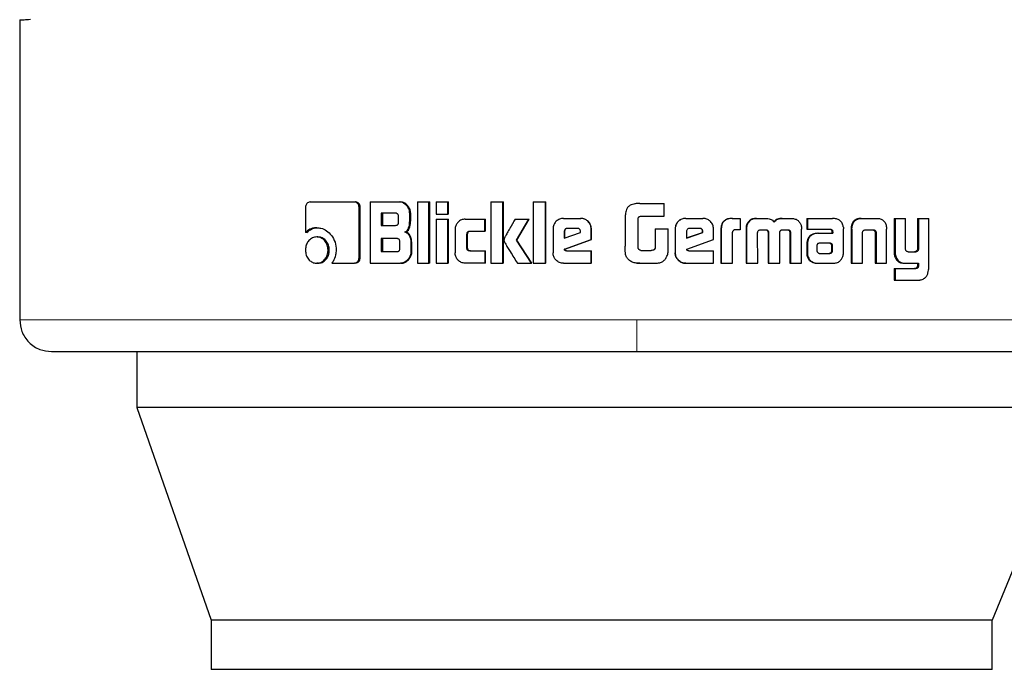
# Model space of a CAD drawing. Header units: millimetres. Extents: x 26 to 242, y 76 to 156.
# Tile 50 of 72: x 178.02 to 179.62, y 76.41 to 77.47. Entities that reach past the tile are written whole.
import ezdxf

# ---------------------------------------------------------------- set-up
doc = ezdxf.new("R2010")
doc.units = ezdxf.units.MM
doc.linetypes.add('PHANTOM', pattern=[12.7, 6.35, -1.27, 1.27, -1.27, 1.27, -1.27])

msp = doc.modelspace()

# ---------------------------------------------------------------- linework, layer by layer
at = {"color": 7, "linetype": 'Continuous', "lineweight": 25}
for p, q in [((178.0167, 77.4659), (178.0167, 76.9767)), ((178.4829, 77.1605), (178.4829, 77.1192)), ((178.4901, 77.1689), (178.5624, 77.1689)), ((178.5624, 77.1689), (178.5642, 77.1689)), ((178.57, 77.0777), (178.57, 77.1605)), ((178.5718, 77.1605), (178.57, 77.1605)), ((178.5718, 77.0777), (178.5718, 77.1605)), ((178.5883, 77.1689), (178.5883, 77.0689)), ((178.5883, 77.1689), (178.6355, 77.1689)), ((178.6355, 77.1689), (178.637, 77.1689)), ((178.6652, 77.1689), (178.6652, 77.0689)), ((178.6652, 77.1689), (178.684, 77.1689)), ((178.684, 77.0689), (178.684, 77.1689)), ((178.684, 77.1689), (178.6854, 77.1689)), ((178.6854, 77.0689), (178.6854, 77.1689)), ((178.6958, 77.1689), (178.6958, 77.1489)), ((178.6958, 77.1689), (178.7148, 77.1689)), ((178.7148, 77.1489), (178.7148, 77.1689)), ((178.7148, 77.1689), (178.7161, 77.1689)), ((178.7161, 77.1489), (178.7161, 77.1689)), ((178.785, 77.1689), (178.8045, 77.1689)), ((178.785, 77.1689), (178.785, 77.0689)), ((178.8045, 77.0689), (178.8045, 77.1689)), ((178.8045, 77.1689), (178.8054, 77.1689)), ((178.8054, 77.0689), (178.8054, 77.1689)), ((178.8541, 77.1689), (178.8739, 77.1689)), ((178.8541, 77.1689), (178.8541, 77.0689)), ((178.8739, 77.0689), (178.8739, 77.1689)), ((178.8739, 77.1689), (178.8745, 77.1689)), ((178.8745, 77.0689), (178.8745, 77.1689)), ((179.023, 77.1664), (179.0208, 77.166)), ((179.028, 77.1666), (179.023, 77.1664)), ((179.028, 77.1666), (179.0677, 77.1666)), ((179.028, 77.1666), (179.028, 77.1666)), ((179.0677, 77.1456), (179.0677, 77.1666)), ((178.6297, 77.1505), (178.6063, 77.1505)), ((178.6063, 77.1505), (178.6063, 77.1307)), ((178.608, 77.1505), (178.608, 77.1307)), ((178.6343, 77.1358), (178.6343, 77.1455)), ((178.6527, 77.1384), (178.6527, 77.1504)), ((178.6542, 77.1504), (178.6527, 77.1504)), ((178.6542, 77.1384), (178.6542, 77.1504)), ((178.6958, 77.1489), (178.7148, 77.1489)), ((178.7161, 77.1489), (178.7148, 77.1489)), ((178.9035, 77.1422), (178.9312, 77.1422)), ((178.9312, 77.1422), (178.9316, 77.1422)), ((179.0039, 77.1424), (179.0039, 77.0966)), ((179.0288, 77.1456), (179.0677, 77.1456)), ((179.1026, 77.1422), (179.1029, 77.1422)), ((179.1029, 77.1422), (179.1307, 77.1422)), ((179.1786, 77.1422), (179.1792, 77.1422)), ((179.1792, 77.1422), (179.1917, 77.1422)), ((179.1917, 77.1422), (179.1917, 77.1236)), ((179.2179, 77.1422), (179.2186, 77.1422)), ((179.2186, 77.1422), (179.2327, 77.1422)), ((179.2601, 77.1422), (179.2611, 77.1422)), ((179.2611, 77.1422), (179.275, 77.1422)), ((179.3004, 77.1422), (179.3004, 77.1246)), ((179.3004, 77.1422), (179.3015, 77.1422)), ((179.3015, 77.1422), (179.3015, 77.1246)), ((179.3015, 77.1422), (179.3421, 77.1422)), ((179.3886, 77.1422), (179.3901, 77.1422)), ((179.3901, 77.1422), (179.4141, 77.1422)), ((179.4424, 77.1422), (179.4424, 77.0875)), ((179.4424, 77.1422), (179.4441, 77.1422)), ((179.4441, 77.1422), (179.4441, 77.0875)), ((179.4441, 77.1422), (179.461, 77.1422)), ((179.461, 77.0934), (179.461, 77.1422)), ((179.4806, 77.1422), (179.4806, 77.0922)), ((179.4806, 77.1422), (179.4824, 77.1422)), ((179.4824, 77.1422), (179.4824, 77.0922)), ((179.4824, 77.1422), (179.4989, 77.1422)), ((179.4989, 77.0615), (179.4989, 77.1422)), ((178.501, 77.1269), (178.5031, 77.1269)), ((178.6063, 77.1307), (178.6297, 77.1307)), ((178.6542, 77.1384), (178.6527, 77.1384)), ((178.6958, 77.1409), (178.6958, 77.0689)), ((178.6958, 77.1409), (178.7148, 77.1409)), ((178.7148, 77.0689), (178.7148, 77.1409)), ((178.7148, 77.1409), (178.7161, 77.1409)), ((178.7161, 77.0689), (178.7161, 77.1409)), ((178.7431, 77.141), (178.775, 77.141)), ((178.775, 77.141), (178.776, 77.141)), ((178.775, 77.1215), (178.775, 77.141)), ((178.776, 77.1215), (178.776, 77.141)), ((178.8245, 77.1409), (178.8467, 77.1409)), ((178.8268, 77.1067), (178.8467, 77.1409)), ((178.8275, 77.1067), (178.8474, 77.1409)), ((178.8467, 77.1409), (178.8474, 77.1409)), ((178.926, 77.1259), (178.9098, 77.1259)), ((179.025, 77.094), (179.025, 77.1415)), ((179.1255, 77.1259), (179.1093, 77.1259)), ((179.2041, 77.1345), (179.2034, 77.1345)), ((179.3725, 77.1281), (179.3739, 77.1281)), ((179.43, 77.1281), (179.4303, 77.1247)), ((178.485, 77.1192), (178.4829, 77.1192)), ((178.503, 77.1118), (178.501, 77.1118)), ((178.6444, 77.1201), (178.6459, 77.1201)), ((178.7268, 77.124), (178.7268, 77.0859)), ((178.746, 77.094), (178.746, 77.1165)), ((178.7471, 77.1165), (178.746, 77.1165)), ((178.7471, 77.094), (178.7471, 77.1165)), ((178.7509, 77.1215), (178.775, 77.1215)), ((178.776, 77.1215), (178.775, 77.1215)), ((178.8863, 77.1249), (178.8863, 77.0862)), ((178.9047, 77.121), (178.9047, 77.1101)), ((178.9047, 77.121), (178.9051, 77.121)), ((178.9047, 77.1101), (178.9311, 77.1191)), ((178.9051, 77.121), (178.9051, 77.1101)), ((178.9311, 77.1191), (178.9311, 77.1208)), ((178.9485, 77.1075), (178.9485, 77.1249)), ((178.9488, 77.1249), (178.9485, 77.1249)), ((178.9488, 77.1075), (178.9488, 77.1249)), ((179.0528, 77.1251), (179.0528, 77.0943)), ((179.0528, 77.1251), (179.0529, 77.1251)), ((179.0529, 77.1251), (179.0529, 77.0943)), ((179.0529, 77.1251), (179.074, 77.1251)), ((179.074, 77.0937), (179.074, 77.1251)), ((179.0854, 77.1249), (179.0856, 77.1249)), ((179.0854, 77.1249), (179.0854, 77.0862)), ((179.0856, 77.1249), (179.0856, 77.0862)), ((179.1041, 77.121), (179.1041, 77.1101)), ((179.1041, 77.1101), (179.1305, 77.1191)), ((179.1041, 77.1103), (179.1301, 77.1191)), ((179.1305, 77.1208), (179.1301, 77.1208)), ((179.1301, 77.1191), (179.1301, 77.1208)), ((179.1305, 77.1191), (179.1301, 77.1191)), ((179.1305, 77.1191), (179.1305, 77.1208)), ((179.1479, 77.1075), (179.1479, 77.1249)), ((179.1599, 77.1234), (179.1599, 77.0689)), ((179.1599, 77.1234), (179.1605, 77.1234)), ((179.1605, 77.1234), (179.1605, 77.0689)), ((179.179, 77.0689), (179.179, 77.1197)), ((179.1917, 77.1236), (179.1837, 77.1236)), ((179.2011, 77.1246), (179.2011, 77.0689)), ((179.2011, 77.1246), (179.2018, 77.1246)), ((179.2018, 77.1246), (179.2018, 77.0689)), ((179.2201, 77.0689), (179.2198, 77.1181)), ((179.225, 77.1236), (179.2339, 77.1236)), ((179.2369, 77.1189), (179.2369, 77.0689)), ((179.2369, 77.1189), (179.2377, 77.1189)), ((179.2377, 77.1189), (179.2377, 77.0689)), ((179.2559, 77.0689), (179.2559, 77.1189)), ((179.2606, 77.1236), (179.2685, 77.1236)), ((179.2712, 77.1223), (179.2722, 77.1223)), ((179.2726, 77.1181), (179.2724, 77.0689)), ((179.2726, 77.1181), (179.2735, 77.1181)), ((179.2735, 77.1181), (179.2734, 77.0689)), ((179.2914, 77.0689), (179.2916, 77.1246)), ((179.3004, 77.1246), (179.3015, 77.1246)), ((179.3015, 77.1246), (179.3384, 77.1246)), ((179.3174, 77.1178), (179.3186, 77.1178)), ((179.3186, 77.1178), (179.3423, 77.1178)), ((179.3409, 77.1218), (179.3409, 77.1208)), ((179.3409, 77.1218), (179.3422, 77.1218)), ((179.3409, 77.1208), (179.3422, 77.1208)), ((179.341, 77.1197), (179.341, 77.1178)), ((179.341, 77.1197), (179.3423, 77.1197)), ((179.3422, 77.1218), (179.3422, 77.1208)), ((179.3423, 77.1197), (179.3423, 77.1178)), ((179.3598, 77.0862), (179.3599, 77.125)), ((179.3723, 77.1247), (179.3723, 77.0689)), ((179.3737, 77.1247), (179.3737, 77.0689)), ((179.3911, 77.0689), (179.3911, 77.1196)), ((179.3967, 77.1236), (179.4075, 77.1236)), ((179.4114, 77.1196), (179.413, 77.1196)), ((179.4116, 77.1185), (179.4116, 77.0689)), ((179.4131, 77.1185), (179.4131, 77.0689)), ((179.4303, 77.0689), (179.4303, 77.1247)), ((178.632, 77.1091), (178.6063, 77.1091)), ((178.6063, 77.1091), (178.6063, 77.0879)), ((178.608, 77.1091), (178.608, 77.0879)), ((178.6366, 77.093), (178.6366, 77.1041)), ((178.6546, 77.1016), (178.6546, 77.0874)), ((178.656, 77.1016), (178.6546, 77.1016)), ((178.656, 77.0874), (178.656, 77.1016)), ((178.7471, 77.094), (178.746, 77.094)), ((178.851, 77.0689), (178.8268, 77.1067)), ((178.8275, 77.1067), (178.8268, 77.1067)), ((178.8517, 77.0689), (178.8275, 77.1067)), ((178.9049, 77.0921), (178.9485, 77.1075)), ((178.9054, 77.0921), (178.9488, 77.1075)), ((178.9488, 77.1075), (178.9485, 77.1075)), ((179.0528, 77.0943), (179.0529, 77.0943)), ((179.1043, 77.0921), (179.1479, 77.1075)), ((179.3002, 77.1004), (179.3002, 77.0855)), ((179.3013, 77.1004), (179.3013, 77.0855)), ((179.3165, 77.0979), (179.3165, 77.0968)), ((179.3165, 77.0968), (179.3166, 77.0892)), ((179.32, 77.1016), (179.3193, 77.1014)), ((179.3211, 77.1016), (179.32, 77.1016)), ((179.3374, 77.1016), (179.3211, 77.1016)), ((179.3409, 77.0893), (179.3408, 77.0974)), ((179.342, 77.0974), (179.3408, 77.0974)), ((179.3422, 77.0893), (179.342, 77.0974)), ((178.5195, 77.0904), (178.5215, 77.0904)), ((178.5718, 77.0777), (178.57, 77.0777)), ((178.6063, 77.0879), (178.632, 77.0879)), ((178.656, 77.0874), (178.6546, 77.0874)), ((178.7509, 77.089), (178.775, 77.089)), ((178.775, 77.089), (178.775, 77.0689)), ((178.775, 77.089), (178.776, 77.089)), ((178.776, 77.0689), (178.776, 77.089)), ((178.9054, 77.0921), (178.9049, 77.0921)), ((178.9081, 77.0893), (178.9485, 77.0893)), ((178.9485, 77.0689), (178.9485, 77.0893)), ((178.9485, 77.0893), (178.9488, 77.0893)), ((178.9488, 77.0689), (178.9488, 77.0893)), ((179.0295, 77.0899), (179.0462, 77.0899)), ((179.0854, 77.0862), (179.0856, 77.0862)), ((179.1075, 77.0893), (179.1479, 77.0893)), ((179.1479, 77.0689), (179.1479, 77.0893)), ((179.3002, 77.0855), (179.3013, 77.0855)), ((179.3004, 77.0822), (179.3015, 77.0822)), ((179.3211, 77.085), (179.3364, 77.0851)), ((179.3212, 77.085), (179.3376, 77.0851)), ((179.3376, 77.0851), (179.3364, 77.0851)), ((179.3411, 77.0865), (179.3399, 77.0865)), ((179.3422, 77.0893), (179.3409, 77.0893)), ((179.4655, 77.0875), (179.4773, 77.0875)), ((179.4765, 77.0877), (179.4783, 77.0877)), ((179.4806, 77.0922), (179.4824, 77.0922)), ((178.503, 77.0689), (178.501, 77.0689)), ((178.5258, 77.0692), (178.5624, 77.0692)), ((178.5642, 77.0692), (178.5624, 77.0692)), ((178.5883, 77.0689), (178.6374, 77.0689)), ((178.6389, 77.0689), (178.6374, 77.0689)), ((178.6652, 77.0689), (178.684, 77.0689)), ((178.6854, 77.0689), (178.684, 77.0689)), ((178.6958, 77.0689), (178.7148, 77.0689)), ((178.7161, 77.0689), (178.7148, 77.0689)), ((178.775, 77.0689), (178.7431, 77.0689)), ((178.776, 77.0689), (178.775, 77.0689)), ((178.785, 77.0689), (178.8045, 77.0689)), ((178.8054, 77.0689), (178.8045, 77.0689)), ((178.8283, 77.0689), (178.851, 77.0689)), ((178.8517, 77.0689), (178.851, 77.0689)), ((178.8541, 77.0689), (178.8739, 77.0689)), ((178.8745, 77.0689), (178.8739, 77.0689)), ((178.9035, 77.0689), (178.9485, 77.0689)), ((178.9488, 77.0689), (178.9485, 77.0689)), ((179.0219, 77.0694), (179.023, 77.0691)), ((179.023, 77.0691), (179.0281, 77.0689)), ((179.0281, 77.0689), (179.0523, 77.0689)), ((179.0281, 77.0689), (179.0281, 77.0689)), ((179.1029, 77.0689), (179.1026, 77.0689)), ((179.1029, 77.0689), (179.1479, 77.0689)), ((179.1599, 77.0689), (179.1605, 77.0689)), ((179.1605, 77.0689), (179.179, 77.0689)), ((179.2011, 77.0689), (179.2018, 77.0689)), ((179.2018, 77.0689), (179.2201, 77.0689)), ((179.2369, 77.0689), (179.2377, 77.0689)), ((179.2377, 77.0689), (179.2559, 77.0689)), ((179.2724, 77.0689), (179.2734, 77.0689)), ((179.2734, 77.0689), (179.2914, 77.0689)), ((179.3183, 77.0689), (179.3194, 77.0689)), ((179.3194, 77.0689), (179.3439, 77.0689)), ((179.3723, 77.0689), (179.3737, 77.0689)), ((179.3737, 77.0689), (179.3911, 77.0689)), ((179.4116, 77.0689), (179.4131, 77.0689)), ((179.4131, 77.0689), (179.4303, 77.0689)), ((179.4447, 77.0772), (179.4464, 77.0772)), ((179.4591, 77.0689), (179.4609, 77.0689)), ((179.4609, 77.0689), (179.4824, 77.0689)), ((179.4806, 77.0689), (179.4806, 77.0646)), ((179.4806, 77.0646), (179.4824, 77.0646)), ((179.4824, 77.0689), (179.4824, 77.0646)), ((179.4424, 77.0602), (179.4424, 77.0416)), ((179.4424, 77.0602), (179.4441, 77.0602)), ((179.4441, 77.0602), (179.4441, 77.0416)), ((179.4441, 77.0602), (179.4777, 77.0602)), ((179.4424, 77.0416), (179.4441, 77.0416)), ((179.4441, 77.0416), (179.4833, 77.0416)), ((178.2075, 76.9247), (178.2075, 76.8333)), ((178.2075, 76.8333), (178.329, 76.4863)), ((179.7436, 76.8333), (178.2075, 76.8333)), ((179.7436, 76.8333), (179.6026, 76.4863)), ((178.329, 76.4863), (178.329, 76.4063)), ((179.6026, 76.4863), (178.329, 76.4863)), ((179.6026, 76.4063), (179.6026, 76.4863)), ((179.6026, 76.4063), (178.329, 76.4063))]:
    msp.add_line(p, q, dxfattribs=at)
at = {"color": 8, "linetype": 'PHANTOM', "lineweight": 18}
for p, q in [((179.3737, 77.1247), (179.3723, 77.1247)), ((179.4116, 77.1185), (179.4131, 77.1185)), ((179.3002, 77.1004), (179.3013, 77.1004)), ((179.3386, 77.1011), (179.3398, 77.1011)), ((179.4424, 77.0875), (179.4441, 77.0875)), ((179.4769, 77.0603), (179.4787, 77.0603)), ((179.023, 76.9767), (178.0167, 76.9767)), ((179.7368, 76.9767), (179.023, 76.9767))]:
    msp.add_line(p, q, dxfattribs=at)
at = {"color": 7, "linetype": 'Continuous', "lineweight": 25, "flags": 128}
for points in [[(179.0208, 77.1661), (179.0208, 77.1661), (179.0208, 77.1661)], [(179.0194, 77.0696), (179.0194, 77.0696), (179.0194, 77.0696)]]:
    msp.add_lwpolyline(points, dxfattribs=at)
at = {"color": 7, "linetype": 'Continuous', "lineweight": 25}
for points, knots in [([(178.0167, 77.4659), (178.0175, 77.4659), (178.0186, 77.466), (178.0303, 77.4668), (178.0342, 77.467)], [0, 0, 0, 0, 0.6706588, 1, 1, 1, 1]), ([(178.4901, 77.1689), (178.4892, 77.1688), (178.4874, 77.1686), (178.4851, 77.1668), (178.4835, 77.1645), (178.4829, 77.1622), (178.4829, 77.1608), (178.4829, 77.1605)], [0, 0, 0, 0, 0.237843, 0.478389, 0.691188, 0.914883, 1, 1, 1, 1]), ([(178.57, 77.1605), (178.5699, 77.1615), (178.5697, 77.1636), (178.5682, 77.1662), (178.5662, 77.168), (178.5642, 77.1688), (178.5629, 77.1689), (178.5624, 77.1689)], [0, 0, 0, 0, 0.2319357, 0.4667203, 0.6742759, 0.8668089, 1, 1, 1, 1]), ([(178.5718, 77.1605), (178.5717, 77.1616), (178.5715, 77.1638), (178.5698, 77.1664), (178.5676, 77.1683), (178.5656, 77.1689), (178.5645, 77.1689), (178.5642, 77.1689)], [0, 0, 0, 0, 0.245289, 0.493159, 0.705838, 0.93421, 1, 1, 1, 1]), ([(178.6527, 77.1504), (178.6525, 77.1525), (178.6521, 77.1565), (178.6486, 77.1622), (178.644, 77.1667), (178.6391, 77.1687), (178.6364, 77.1689), (178.6355, 77.1689)], [0, 0, 0, 0, 0.211201, 0.417794, 0.697607, 0.899552, 1, 1, 1, 1]), ([(178.6542, 77.1504), (178.654, 77.1525), (178.6536, 77.1565), (178.6501, 77.1622), (178.6455, 77.1667), (178.6406, 77.1688), (178.6379, 77.1689), (178.637, 77.1689)], [0, 0, 0, 0, 0.212462, 0.420103, 0.69996, 0.900881, 1, 1, 1, 1]), ([(179.028, 77.1666), (179.0253, 77.1665), (179.0199, 77.1663), (179.013, 77.1644), (179.0083, 77.1608), (179.0054, 77.1556), (179.0041, 77.1493), (179.0039, 77.1445), (179.0039, 77.1424)], [0, 0, 0, 0, 0.20263, 0.407243, 0.523033, 0.638654, 0.845678, 1, 1, 1, 1]), ([(178.6343, 77.1455), (178.6343, 77.1464), (178.6342, 77.1477), (178.6334, 77.1491), (178.6323, 77.15), (178.631, 77.1505), (178.6301, 77.1505), (178.6297, 77.1505)], [0, 0, 0, 0, 0.31446, 0.468173, 0.622971, 0.839757, 1, 1, 1, 1]), ([(178.9035, 77.1422), (178.9013, 77.142), (178.8969, 77.1416), (178.8915, 77.1378), (178.8878, 77.1329), (178.8864, 77.1283), (178.8863, 77.1256), (178.8863, 77.1249)], [0, 0, 0, 0, 0.242883, 0.487177, 0.701503, 0.919944, 1, 1, 1, 1]), ([(178.9485, 77.1249), (178.9483, 77.1271), (178.9479, 77.1316), (178.9441, 77.137), (178.9392, 77.1407), (178.9346, 77.1421), (178.9319, 77.1422), (178.9312, 77.1422)], [0, 0, 0, 0, 0.242779, 0.486937, 0.700873, 0.920391, 1, 1, 1, 1]), ([(178.9488, 77.1249), (178.9486, 77.1272), (178.9482, 77.1316), (178.9443, 77.137), (178.9394, 77.1408), (178.9349, 77.1422), (178.9323, 77.1422), (178.9316, 77.1422)], [0, 0, 0, 0, 0.24456, 0.490545, 0.705491, 0.924216, 1, 1, 1, 1]), ([(179.025, 77.1415), (179.0251, 77.1422), (179.0253, 77.1433), (179.0263, 77.1446), (179.0274, 77.1453), (179.0283, 77.1455), (179.0288, 77.1456)], [0, 0, 0, 0, 0.336336, 0.55048, 0.765446, 1, 1, 1, 1]), ([(179.1026, 77.1422), (179.1004, 77.142), (179.096, 77.1416), (179.0906, 77.1378), (179.0869, 77.133), (179.0855, 77.1284), (179.0854, 77.1257), (179.0854, 77.1249)], [0, 0, 0, 0, 0.241717, 0.484853, 0.698304, 0.91758, 1, 1, 1, 1]), ([(179.1029, 77.1422), (179.1007, 77.142), (179.0963, 77.1416), (179.0909, 77.1378), (179.0871, 77.1329), (179.0857, 77.1283), (179.0856, 77.1256), (179.0856, 77.1249)], [0, 0, 0, 0, 0.242786, 0.487148, 0.701504, 0.919931, 1, 1, 1, 1]), ([(179.1479, 77.1249), (179.1477, 77.1271), (179.1473, 77.1316), (179.1435, 77.137), (179.1386, 77.1407), (179.1341, 77.1421), (179.1314, 77.1422), (179.1307, 77.1422)], [0, 0, 0, 0, 0.24279, 0.487001, 0.700877, 0.92042, 1, 1, 1, 1]), ([(179.1786, 77.1422), (179.1759, 77.1421), (179.1716, 77.1419), (179.1661, 77.1392), (179.1627, 77.1357), (179.1603, 77.1303), (179.1601, 77.1261), (179.1599, 77.1234)], [0, 0, 0, 0, 0.264555, 0.427001, 0.590431, 0.738815, 1, 1, 1, 1]), ([(179.1792, 77.1422), (179.1765, 77.1421), (179.1722, 77.1418), (179.1667, 77.1392), (179.1633, 77.1356), (179.1609, 77.1303), (179.1606, 77.1261), (179.1605, 77.1234)], [0, 0, 0, 0, 0.266685, 0.429106, 0.592558, 0.740998, 1, 1, 1, 1]), ([(179.2179, 77.1422), (179.2157, 77.1421), (179.2117, 77.1417), (179.2066, 77.1388), (179.2045, 77.136), (179.2034, 77.1345)], [0, 0, 0, 0, 0.384128, 0.690423, 1, 1, 1, 1]), ([(179.2041, 77.1345), (179.2056, 77.1364), (179.2083, 77.1397), (179.2137, 77.142), (179.2171, 77.1422), (179.2186, 77.1422)], [0, 0, 0, 0, 0.40636, 0.724624, 1, 1, 1, 1]), ([(179.2327, 77.1422), (179.2353, 77.1421), (179.2393, 77.1419), (179.2441, 77.1393), (179.246, 77.1372), (179.2468, 77.1359), (179.2469, 77.1358)], [0, 0, 0, 0, 0.483239, 0.725988, 0.969994, 1, 1, 1, 1]), ([(179.2601, 77.1422), (179.2574, 77.1421), (179.2534, 77.1418), (179.2484, 77.1392), (179.2468, 77.1369), (179.246, 77.1358)], [0, 0, 0, 0, 0.5000335, 0.7501971, 1, 1, 1, 1]), ([(179.2469, 77.1358), (179.2477, 77.1369), (179.2493, 77.1392), (179.2543, 77.1418), (179.2584, 77.1421), (179.2611, 77.1422)], [0, 0, 0, 0, 0.24942, 0.499592, 1, 1, 1, 1]), ([(179.275, 77.1422), (179.2771, 77.1421), (179.281, 77.1417), (179.2861, 77.1388), (179.2882, 77.136), (179.2892, 77.1345)], [0, 0, 0, 0, 0.385699, 0.692115, 1, 1, 1, 1]), ([(179.3451, 77.142), (179.3446, 77.142), (179.3436, 77.1422), (179.3426, 77.1422), (179.3421, 77.1422)], [0, 0, 0, 0, 0.499814, 1, 1, 1, 1]), ([(179.3596, 77.1282), (179.3591, 77.1303), (179.3583, 77.1339), (179.3552, 77.138), (179.3508, 77.1409), (179.3473, 77.1415), (179.3451, 77.142)], [0, 0, 0, 0, 0.282937, 0.48842, 0.693653, 1, 1, 1, 1]), ([(179.3886, 77.1422), (179.3861, 77.1421), (179.3821, 77.1418), (179.3773, 77.1388), (179.3742, 77.1348), (179.373, 77.131), (179.3726, 77.1286), (179.3725, 77.1281)], [0, 0, 0, 0, 0.328315, 0.515858, 0.703954, 0.942647, 1, 1, 1, 1]), ([(179.3739, 77.1281), (179.3744, 77.1303), (179.3751, 77.1339), (179.3781, 77.1382), (179.3821, 77.1411), (179.3864, 77.1421), (179.3892, 77.1422), (179.3901, 77.1422)], [0, 0, 0, 0, 0.259959, 0.447478, 0.635325, 0.880859, 1, 1, 1, 1]), ([(179.4141, 77.1422), (179.416, 77.1421), (179.4189, 77.142), (179.4225, 77.1406), (179.4249, 77.139), (179.4269, 77.1368), (179.429, 77.1332), (179.4296, 77.1302), (179.43, 77.1281)], [0, 0, 0, 0, 0.250408, 0.375656, 0.500799, 0.622458, 0.750741, 1, 1, 1, 1]), ([(178.501, 77.1269), (178.4987, 77.1268), (178.4935, 77.1264), (178.4872, 77.1233), (178.4839, 77.1202), (178.4829, 77.1192)], [0, 0, 0, 0, 0.3503215, 0.7925468, 1, 1, 1, 1]), ([(178.485, 77.1192), (178.4868, 77.1208), (178.491, 77.1245), (178.4974, 77.1267), (178.5017, 77.1269), (178.5031, 77.1269)], [0, 0, 0, 0, 0.348251, 0.793305, 1, 1, 1, 1]), ([(178.501, 77.1269), (178.5033, 77.1268), (178.509, 77.1264), (178.5175, 77.1224), (178.5255, 77.1144), (178.5317, 77.1036), (178.5324, 77.0948), (178.5327, 77.0905)], [0, 0, 0, 0, 0.1416521, 0.3442287, 0.5459416, 0.7751979, 1, 1, 1, 1]), ([(178.6297, 77.1307), (178.6304, 77.1308), (178.6315, 77.1309), (178.6328, 77.1316), (178.6337, 77.1326), (178.6343, 77.1341), (178.6343, 77.1352), (178.6343, 77.1358)], [0, 0, 0, 0, 0.272697, 0.436307, 0.601303, 0.792547, 1, 1, 1, 1]), ([(178.6444, 77.1201), (178.6456, 77.1207), (178.6478, 77.1217), (178.6503, 77.1247), (178.6523, 77.1303), (178.6525, 77.1351), (178.6527, 77.1384)], [0, 0, 0, 0, 0.186459, 0.343278, 0.548825, 1, 1, 1, 1]), ([(178.6459, 77.1201), (178.6471, 77.1207), (178.6492, 77.1216), (178.6518, 77.1247), (178.6538, 77.1303), (178.654, 77.1351), (178.6542, 77.1384)], [0, 0, 0, 0, 0.184889, 0.341636, 0.546631, 1, 1, 1, 1]), ([(178.7431, 77.141), (178.741, 77.1408), (178.7367, 77.1403), (178.7316, 77.1365), (178.7281, 77.1316), (178.7268, 77.1272), (178.7268, 77.1246), (178.7268, 77.124)], [0, 0, 0, 0, 0.246078, 0.494096, 0.706461, 0.93269, 1, 1, 1, 1]), ([(178.8245, 77.1409), (178.8231, 77.1386), (178.8217, 77.1361), (178.8202, 77.1334), (178.8198, 77.1328), (178.8194, 77.132), (178.8191, 77.1315), (178.8187, 77.1309), (178.8185, 77.1304), (178.8182, 77.1299), (178.8178, 77.1293), (178.8175, 77.1287), (178.8173, 77.1283), (178.817, 77.1278), (178.8168, 77.1274), (178.8165, 77.127), (178.8162, 77.1264), (178.8156, 77.1254), (178.8138, 77.1222), (178.8114, 77.1181), (178.8092, 77.114), (178.808, 77.1119), (178.8075, 77.1109), (178.8072, 77.1103), (178.807, 77.1097), (178.8065, 77.1085), (178.8064, 77.1074), (178.8063, 77.1067)], [0, 0, 0, 0, 0.206877, 0.219803, 0.245656, 0.25858, 0.284431, 0.297358, 0.310313, 0.323237, 0.34909, 0.362012, 0.374937, 0.387859, 0.400815, 0.413737, 0.426657, 0.452526, 0.504236, 0.711086, 0.814511, 0.866248, 0.892106, 0.905013, 0.917955, 0.943834, 1, 1, 1, 1]), ([(178.9098, 77.1259), (178.9091, 77.1259), (178.9077, 77.1257), (178.9061, 77.1245), (178.905, 77.123), (178.9047, 77.1217), (178.9047, 77.1211), (178.9047, 77.121)], [0, 0, 0, 0, 0.272069, 0.519292, 0.755464, 0.965073, 1, 1, 1, 1]), ([(178.9103, 77.1259), (178.9096, 77.1259), (178.9083, 77.1257), (178.9066, 77.1246), (178.9055, 77.1231), (178.9052, 77.1218), (178.9052, 77.1211), (178.9051, 77.121)], [0, 0, 0, 0, 0.2572104, 0.5050415, 0.738689, 0.9507086, 1, 1, 1, 1]), ([(178.9311, 77.1208), (178.931, 77.1216), (178.931, 77.1228), (178.9302, 77.1243), (178.9292, 77.1252), (178.9278, 77.1259), (178.9267, 77.1259), (178.926, 77.1259)], [0, 0, 0, 0, 0.273349, 0.436293, 0.600579, 0.749753, 1, 1, 1, 1]), ([(179.1093, 77.1259), (179.1085, 77.1259), (179.1072, 77.1257), (179.1055, 77.1245), (179.1044, 77.123), (179.1041, 77.1217), (179.1041, 77.1211), (179.1041, 77.121)], [0, 0, 0, 0, 0.272152, 0.519282, 0.755484, 0.965081, 1, 1, 1, 1]), ([(179.1301, 77.1208), (179.13, 77.1217), (179.13, 77.123), (179.1291, 77.1246), (179.128, 77.1254), (179.1267, 77.1259), (179.1256, 77.1259), (179.1251, 77.1259)], [0, 0, 0, 0, 0.3175731, 0.4746289, 0.6321486, 0.7864602, 1, 1, 1, 1]), ([(179.1305, 77.1208), (179.1305, 77.1216), (179.1304, 77.1228), (179.1297, 77.1243), (179.1287, 77.1252), (179.1273, 77.1259), (179.1262, 77.1259), (179.1255, 77.1259)], [0, 0, 0, 0, 0.27327, 0.436234, 0.600601, 0.749617, 1, 1, 1, 1]), ([(179.2034, 77.1345), (179.2028, 77.1333), (179.2017, 77.1312), (179.2012, 77.1278), (179.2011, 77.1257), (179.2011, 77.1246)], [0, 0, 0, 0, 0.391788, 0.692713, 1, 1, 1, 1]), ([(179.2041, 77.1345), (179.2035, 77.1333), (179.2024, 77.1312), (179.2019, 77.1278), (179.2018, 77.1257), (179.2018, 77.1246)], [0, 0, 0, 0, 0.395694, 0.69471, 1, 1, 1, 1]), ([(179.2892, 77.1345), (179.2899, 77.133), (179.291, 77.1306), (179.2915, 77.1272), (179.2916, 77.1255), (179.2916, 77.1246)], [0, 0, 0, 0, 0.499105, 0.749493, 1, 1, 1, 1]), ([(179.3596, 77.1282), (179.3597, 77.1279), (179.3598, 77.1273), (179.3598, 77.1262), (179.3598, 77.1254), (179.3599, 77.125)], [0, 0, 0, 0, 0.308557, 0.616955, 1, 1, 1, 1]), ([(179.3725, 77.1281), (179.3725, 77.1276), (179.3723, 77.1264), (179.3723, 77.1253), (179.3723, 77.1247)], [0, 0, 0, 0, 0.500028, 1, 1, 1, 1]), ([(179.3737, 77.1247), (179.3737, 77.1251), (179.3737, 77.1257), (179.3738, 77.1269), (179.3739, 77.1277), (179.3739, 77.1281)], [0, 0, 0, 0, 0.292055, 0.584126, 1, 1, 1, 1]), ([(178.501, 77.1118), (178.4986, 77.1116), (178.4939, 77.111), (178.4882, 77.1064), (178.4842, 77.1003), (178.4828, 77.0946), (178.4827, 77.0913), (178.4827, 77.0904)], [0, 0, 0, 0, 0.2430325, 0.4881303, 0.6981759, 0.9211099, 1, 1, 1, 1]), ([(178.5195, 77.0904), (178.5193, 77.0931), (178.5188, 77.0987), (178.5147, 77.1053), (178.5095, 77.11), (178.5046, 77.1117), (178.5017, 77.1118), (178.501, 77.1118)], [0, 0, 0, 0, 0.243036, 0.488116, 0.700014, 0.923091, 1, 1, 1, 1]), ([(178.5215, 77.0904), (178.5213, 77.0931), (178.5208, 77.0986), (178.5168, 77.1052), (178.5116, 77.1099), (178.5067, 77.1117), (178.5038, 77.1118), (178.503, 77.1118)], [0, 0, 0, 0, 0.2409856, 0.4839867, 0.6957501, 0.9197017, 1, 1, 1, 1]), ([(178.6444, 77.1201), (178.6456, 77.1197), (178.6482, 77.1188), (178.6514, 77.1154), (178.654, 77.1095), (178.6544, 77.1046), (178.6546, 77.1016)], [0, 0, 0, 0, 0.175715, 0.369247, 0.612766, 1, 1, 1, 1]), ([(178.656, 77.1016), (178.6559, 77.1043), (178.6555, 77.109), (178.6533, 77.1146), (178.6504, 77.1182), (178.6478, 77.1196), (178.6463, 77.12), (178.6459, 77.1201)], [0, 0, 0, 0, 0.347312, 0.606091, 0.779089, 0.952776, 1, 1, 1, 1]), ([(178.746, 77.1165), (178.746, 77.1172), (178.7461, 77.1183), (178.7467, 77.1197), (178.7477, 77.1207), (178.7491, 77.1214), (178.7503, 77.1214), (178.7509, 77.1215)], [0, 0, 0, 0, 0.249302, 0.412056, 0.57646, 0.763904, 1, 1, 1, 1]), ([(178.7471, 77.1165), (178.7471, 77.1172), (178.7472, 77.1184), (178.7479, 77.1198), (178.7489, 77.1208), (178.7503, 77.1214), (178.7514, 77.1214), (178.7519, 77.1215)], [0, 0, 0, 0, 0.26656, 0.427972, 0.591033, 0.784548, 1, 1, 1, 1]), ([(179.1837, 77.1236), (179.183, 77.1235), (179.1818, 77.1233), (179.1803, 77.1226), (179.1794, 77.1215), (179.179, 77.1205), (179.179, 77.1199), (179.179, 77.1197)], [0, 0, 0, 0, 0.278739, 0.561628, 0.734978, 0.908875, 1, 1, 1, 1]), ([(179.2198, 77.1181), (179.2199, 77.1182), (179.2199, 77.1184), (179.2199, 77.1188), (179.22, 77.1191), (179.22, 77.1193)], [0, 0, 0, 0, 0.260015, 0.519256, 1, 1, 1, 1]), ([(179.22, 77.1193), (179.2203, 77.1202), (179.2207, 77.1216), (179.222, 77.1229), (179.2234, 77.1235), (179.2245, 77.1236), (179.225, 77.1236)], [0, 0, 0, 0, 0.369109, 0.567737, 0.766599, 1, 1, 1, 1]), ([(179.233, 77.1236), (179.2337, 77.1234), (179.2348, 77.1231), (179.2361, 77.122), (179.2367, 77.1207), (179.2369, 77.1197), (179.2369, 77.119), (179.2369, 77.1189)], [0, 0, 0, 0, 0.326858, 0.527923, 0.729251, 0.942499, 1, 1, 1, 1]), ([(179.2339, 77.1236), (179.2345, 77.1234), (179.2357, 77.1231), (179.2369, 77.122), (179.2375, 77.1207), (179.2377, 77.1197), (179.2377, 77.1191), (179.2377, 77.1189)], [0, 0, 0, 0, 0.3264312, 0.5274676, 0.7288053, 0.9412442, 1, 1, 1, 1]), ([(179.2559, 77.1189), (179.256, 77.1196), (179.2561, 77.1208), (179.2569, 77.1221), (179.2578, 77.1229), (179.2585, 77.1232), (179.2587, 77.1233)], [0, 0, 0, 0, 0.36937, 0.615195, 0.860704, 1, 1, 1, 1]), ([(179.2587, 77.1233), (179.2589, 77.1233), (179.2593, 77.1234), (179.2599, 77.1236), (179.2604, 77.1236), (179.2606, 77.1236)], [0, 0, 0, 0, 0.337781, 0.667826, 1, 1, 1, 1]), ([(179.2675, 77.1236), (179.268, 77.1236), (179.269, 77.1236), (179.2703, 77.1232), (179.2709, 77.1226), (179.2712, 77.1223)], [0, 0, 0, 0, 0.379542, 0.700348, 1, 1, 1, 1]), ([(179.2685, 77.1236), (179.269, 77.1236), (179.2699, 77.1236), (179.2712, 77.1232), (179.2719, 77.1226), (179.2722, 77.1223)], [0, 0, 0, 0, 0.344811, 0.692541, 1, 1, 1, 1]), ([(179.2712, 77.1223), (179.2716, 77.1218), (179.2723, 77.1209), (179.2725, 77.1193), (179.2725, 77.1184), (179.2726, 77.1181)], [0, 0, 0, 0, 0.3655532, 0.8148694, 1, 1, 1, 1]), ([(179.2722, 77.1223), (179.2726, 77.1219), (179.2733, 77.1209), (179.2735, 77.1193), (179.2735, 77.1184), (179.2735, 77.1181)], [0, 0, 0, 0, 0.364817, 0.811902, 1, 1, 1, 1]), ([(179.3174, 77.1178), (179.3148, 77.1176), (179.3105, 77.1173), (179.3054, 77.1142), (179.3022, 77.1103), (179.3005, 77.1055), (179.3003, 77.1022), (179.3002, 77.1004)], [0, 0, 0, 0, 0.286493, 0.465479, 0.644786, 0.814114, 1, 1, 1, 1]), ([(179.3186, 77.1178), (179.3159, 77.1176), (179.3116, 77.1173), (179.3065, 77.1141), (179.3033, 77.1103), (179.3016, 77.1055), (179.3014, 77.1022), (179.3013, 77.1004)], [0, 0, 0, 0, 0.288873, 0.467653, 0.646799, 0.816014, 1, 1, 1, 1]), ([(179.3372, 77.1246), (179.338, 77.1244), (179.3391, 77.1242), (179.3403, 77.1232), (179.3408, 77.1225), (179.3409, 77.122), (179.3409, 77.1218)], [0, 0, 0, 0, 0.480034, 0.712008, 0.875233, 1, 1, 1, 1]), ([(179.3384, 77.1246), (179.3389, 77.1245), (179.3397, 77.1243), (179.3408, 77.1238), (179.3416, 77.1232), (179.342, 77.1225), (179.3421, 77.122), (179.3422, 77.1218)], [0, 0, 0, 0, 0.264767, 0.532135, 0.718774, 0.867209, 1, 1, 1, 1]), ([(179.3409, 77.1208), (179.3409, 77.1206), (179.341, 77.1204), (179.341, 77.1201), (179.341, 77.1198), (179.341, 77.1197)], [0, 0, 0, 0, 0.35618, 0.675724, 1, 1, 1, 1]), ([(179.3422, 77.1208), (179.3422, 77.1206), (179.3423, 77.1204), (179.3423, 77.12), (179.3423, 77.1198), (179.3423, 77.1197)], [0, 0, 0, 0, 0.359468, 0.677615, 1, 1, 1, 1]), ([(179.3911, 77.1196), (179.3913, 77.1202), (179.3915, 77.1213), (179.3925, 77.1225), (179.3938, 77.1233), (179.3952, 77.1236), (179.3963, 77.1236), (179.3967, 77.1236)], [0, 0, 0, 0, 0.237857, 0.403474, 0.567987, 0.841546, 1, 1, 1, 1]), ([(179.4059, 77.1236), (179.4068, 77.1236), (179.4081, 77.1235), (179.4098, 77.1227), (179.4108, 77.1217), (179.4113, 77.1205), (179.4114, 77.1198), (179.4114, 77.1196)], [0, 0, 0, 0, 0.345025, 0.539377, 0.735457, 0.907023, 1, 1, 1, 1]), ([(179.4075, 77.1236), (179.4081, 77.1236), (179.4093, 77.1236), (179.4109, 77.123), (179.4121, 77.122), (179.4128, 77.1209), (179.4129, 77.12), (179.413, 77.1196)], [0, 0, 0, 0, 0.247523, 0.497802, 0.672695, 0.848168, 1, 1, 1, 1]), ([(179.4114, 77.1196), (179.4115, 77.1195), (179.4115, 77.1192), (179.4116, 77.1189), (179.4116, 77.1186), (179.4116, 77.1185)], [0, 0, 0, 0, 0.3572215, 0.675843, 1, 1, 1, 1]), ([(179.413, 77.1196), (179.413, 77.1195), (179.4131, 77.1192), (179.4131, 77.1189), (179.4131, 77.1186), (179.4131, 77.1185)], [0, 0, 0, 0, 0.35667, 0.675763, 1, 1, 1, 1]), ([(178.6366, 77.1041), (178.6366, 77.105), (178.6365, 77.1063), (178.6357, 77.1078), (178.6346, 77.1086), (178.6333, 77.1091), (178.6324, 77.1091), (178.632, 77.1091)], [0, 0, 0, 0, 0.3209055, 0.4739477, 0.6282297, 0.8437404, 1, 1, 1, 1]), ([(178.7509, 77.089), (178.75, 77.0891), (178.7487, 77.0891), (178.7473, 77.09), (178.7464, 77.0911), (178.746, 77.0925), (178.746, 77.0935), (178.746, 77.094)], [0, 0, 0, 0, 0.3242766, 0.4755135, 0.6267389, 0.8311672, 1, 1, 1, 1]), ([(178.7519, 77.089), (178.7511, 77.0891), (178.7498, 77.0891), (178.7483, 77.0901), (178.7475, 77.0912), (178.7471, 77.0926), (178.7471, 77.0936), (178.7471, 77.094)], [0, 0, 0, 0, 0.33477, 0.484788, 0.634521, 0.846396, 1, 1, 1, 1]), ([(178.8063, 77.1067), (178.8063, 77.1064), (178.8064, 77.1059), (178.8065, 77.1052), (178.8067, 77.1046), (178.8069, 77.1039), (178.8075, 77.1029), (178.8091, 77.0998), (178.8123, 77.0947), (178.8191, 77.0838), (178.8244, 77.0753), (178.8283, 77.0689)], [0, 0, 0, 0, 0.022903, 0.034366, 0.045818, 0.068747, 0.080184, 0.126008, 0.309261, 0.492416, 1, 1, 1, 1]), ([(179.0089, 77.0754), (179.0076, 77.077), (179.005, 77.0801), (179.0039, 77.0877), (179.0039, 77.0931), (179.0039, 77.0966)], [0, 0, 0, 0, 0.266924, 0.537095, 1, 1, 1, 1]), ([(179.0255, 77.0925), (179.0254, 77.0927), (179.0253, 77.093), (179.0251, 77.0935), (179.025, 77.0939), (179.025, 77.094)], [0, 0, 0, 0, 0.33529, 0.666542, 1, 1, 1, 1]), ([(179.0528, 77.0943), (179.0526, 77.0935), (179.0524, 77.0922), (179.0513, 77.091), (179.0498, 77.0902), (179.048, 77.09), (179.0466, 77.0899), (179.0461, 77.0899)], [0, 0, 0, 0, 0.273229, 0.402326, 0.53125, 0.855219, 1, 1, 1, 1]), ([(179.0529, 77.0943), (179.0527, 77.0934), (179.0525, 77.0922), (179.0514, 77.091), (179.0498, 77.0901), (179.048, 77.09), (179.0466, 77.0899), (179.0462, 77.0899)], [0, 0, 0, 0, 0.275883, 0.404795, 0.533859, 0.86642, 1, 1, 1, 1]), ([(179.0721, 77.0805), (179.0725, 77.0816), (179.0734, 77.0837), (179.074, 77.0882), (179.074, 77.0915), (179.074, 77.0937)], [0, 0, 0, 0, 0.2596684, 0.5093603, 1, 1, 1, 1]), ([(179.3193, 77.1014), (179.319, 77.1013), (179.3183, 77.1012), (179.3176, 77.1006), (179.3169, 77.0997), (179.3167, 77.0987), (179.3166, 77.098), (179.3165, 77.0979)], [0, 0, 0, 0, 0.216574, 0.40007, 0.583178, 0.901247, 1, 1, 1, 1]), ([(179.3386, 77.1011), (179.3383, 77.1013), (179.3377, 77.1015), (179.3369, 77.1016), (179.3364, 77.1016), (179.3362, 77.1016)], [0, 0, 0, 0, 0.437723, 0.717531, 1, 1, 1, 1]), ([(179.3398, 77.1011), (179.3395, 77.1013), (179.339, 77.1015), (179.3381, 77.1016), (179.3377, 77.1016), (179.3374, 77.1016)], [0, 0, 0, 0, 0.435991, 0.71667, 1, 1, 1, 1]), ([(179.3408, 77.0974), (179.3408, 77.0979), (179.3407, 77.0985), (179.3406, 77.0993), (179.3403, 77.1), (179.3395, 77.1005), (179.3389, 77.1009), (179.3386, 77.1011)], [0, 0, 0, 0, 0.263649, 0.411858, 0.516327, 0.741014, 1, 1, 1, 1]), ([(179.342, 77.0974), (179.342, 77.0979), (179.342, 77.0985), (179.3419, 77.0993), (179.3416, 77.1), (179.3408, 77.1005), (179.3402, 77.1009), (179.3398, 77.1011)], [0, 0, 0, 0, 0.2633012, 0.4111169, 0.5150415, 0.7377681, 1, 1, 1, 1]), ([(178.4827, 77.0904), (178.4829, 77.0876), (178.4833, 77.0821), (178.4873, 77.0754), (178.4924, 77.0708), (178.4973, 77.0691), (178.5002, 77.069), (178.501, 77.0689)], [0, 0, 0, 0, 0.243084, 0.488337, 0.697726, 0.916612, 1, 1, 1, 1]), ([(178.501, 77.0689), (178.5033, 77.0692), (178.5081, 77.0697), (178.5138, 77.0744), (178.5179, 77.0805), (178.5194, 77.0861), (178.5195, 77.0895), (178.5195, 77.0904)], [0, 0, 0, 0, 0.242959, 0.48802, 0.701037, 0.919144, 1, 1, 1, 1]), ([(178.503, 77.0689), (178.5054, 77.0692), (178.51, 77.0697), (178.5158, 77.0743), (178.5199, 77.0803), (178.5214, 77.086), (178.5215, 77.0894), (178.5215, 77.0904)], [0, 0, 0, 0, 0.240981, 0.484051, 0.696007, 0.915376, 1, 1, 1, 1]), ([(178.5327, 77.0905), (178.5325, 77.0878), (178.5321, 77.0812), (178.5291, 77.074), (178.5264, 77.0701), (178.5258, 77.0692)], [0, 0, 0, 0, 0.3514, 0.853981, 1, 1, 1, 1]), ([(178.5624, 77.0692), (178.5633, 77.0693), (178.5652, 77.0695), (178.5676, 77.0713), (178.5693, 77.0737), (178.5699, 77.0759), (178.57, 77.0773), (178.57, 77.0777)], [0, 0, 0, 0, 0.237282, 0.477439, 0.69286, 0.918192, 1, 1, 1, 1]), ([(178.5642, 77.0692), (178.5653, 77.0693), (178.5673, 77.0696), (178.5697, 77.0716), (178.5713, 77.0741), (178.5717, 77.0763), (178.5718, 77.0775), (178.5718, 77.0777)], [0, 0, 0, 0, 0.267606, 0.513577, 0.736637, 0.951845, 1, 1, 1, 1]), ([(178.632, 77.0879), (178.6327, 77.088), (178.6338, 77.088), (178.6351, 77.0888), (178.636, 77.0898), (178.6366, 77.0913), (178.6366, 77.0924), (178.6366, 77.093)], [0, 0, 0, 0, 0.266597, 0.428971, 0.59309, 0.790519, 1, 1, 1, 1]), ([(178.6546, 77.0874), (178.6544, 77.0854), (178.654, 77.0813), (178.6505, 77.0756), (178.6458, 77.0711), (178.6409, 77.0691), (178.6382, 77.069), (178.6374, 77.0689)], [0, 0, 0, 0, 0.212315, 0.418147, 0.699513, 0.906004, 1, 1, 1, 1]), ([(178.6389, 77.0689), (178.6408, 77.0692), (178.6446, 77.0696), (178.6499, 77.0734), (178.654, 77.0784), (178.6559, 77.0837), (178.656, 77.0865), (178.656, 77.0874)], [0, 0, 0, 0, 0.213702, 0.427741, 0.703042, 0.907252, 1, 1, 1, 1]), ([(178.7431, 77.0689), (178.7409, 77.0692), (178.7365, 77.0697), (178.7313, 77.0737), (178.7279, 77.0787), (178.7268, 77.083), (178.7268, 77.0854), (178.7268, 77.0859)], [0, 0, 0, 0, 0.254528, 0.510672, 0.7284, 0.94524, 1, 1, 1, 1]), ([(178.9035, 77.0689), (178.9013, 77.0692), (178.8968, 77.0696), (178.8914, 77.0734), (178.8877, 77.0784), (178.8864, 77.0829), (178.8863, 77.0855), (178.8863, 77.0862)], [0, 0, 0, 0, 0.246589, 0.494889, 0.706897, 0.924836, 1, 1, 1, 1]), ([(178.9081, 77.0893), (178.9075, 77.0893), (178.9068, 77.0893), (178.9059, 77.0897), (178.9055, 77.0901), (178.9051, 77.0908), (178.905, 77.0916), (178.9049, 77.0921)], [0, 0, 0, 0, 0.334583, 0.463069, 0.562534, 0.662318, 1, 1, 1, 1]), ([(178.9085, 77.0893), (178.9081, 77.0893), (178.9074, 77.0893), (178.9065, 77.0896), (178.906, 77.09), (178.9055, 77.0908), (178.9055, 77.0915), (178.9054, 77.0921)], [0, 0, 0, 0, 0.290103, 0.427143, 0.537278, 0.648419, 1, 1, 1, 1]), ([(179.0295, 77.0899), (179.0289, 77.0901), (179.0279, 77.0903), (179.0264, 77.0911), (179.0258, 77.0921), (179.0255, 77.0925)], [0, 0, 0, 0, 0.334934, 0.673283, 1, 1, 1, 1]), ([(179.0523, 77.0689), (179.0551, 77.0691), (179.0596, 77.0693), (179.0656, 77.0717), (179.0696, 77.0756), (179.0712, 77.0789), (179.0721, 77.0805)], [0, 0, 0, 0, 0.331174, 0.554487, 0.778884, 1, 1, 1, 1]), ([(179.0854, 77.0862), (179.0856, 77.084), (179.086, 77.0795), (179.0898, 77.0741), (179.0947, 77.0704), (179.0992, 77.069), (179.1019, 77.069), (179.1026, 77.0689)], [0, 0, 0, 0, 0.245157, 0.492083, 0.703199, 0.921873, 1, 1, 1, 1]), ([(179.1029, 77.0689), (179.1007, 77.0692), (179.0962, 77.0696), (179.0908, 77.0734), (179.087, 77.0784), (179.0857, 77.0829), (179.0856, 77.0855), (179.0856, 77.0862)], [0, 0, 0, 0, 0.2464749, 0.4948278, 0.7068758, 0.9248291, 1, 1, 1, 1]), ([(179.1075, 77.0893), (179.1069, 77.0893), (179.1061, 77.0893), (179.1051, 77.0898), (179.1047, 77.0903), (179.1045, 77.0911), (179.1044, 77.0917), (179.1043, 77.0921)], [0, 0, 0, 0, 0.368643, 0.509753, 0.608469, 0.738342, 1, 1, 1, 1]), ([(179.3002, 77.0855), (179.3002, 77.0849), (179.3002, 77.0838), (179.3004, 77.0828), (179.3004, 77.0822)], [0, 0, 0, 0, 0.500016, 1, 1, 1, 1]), ([(179.3004, 77.0822), (179.3011, 77.0799), (179.3021, 77.076), (179.306, 77.0721), (179.3109, 77.0695), (179.3152, 77.069), (179.3179, 77.0689), (179.3183, 77.0689)], [0, 0, 0, 0, 0.283015, 0.470401, 0.656884, 0.960231, 1, 1, 1, 1]), ([(179.3013, 77.0855), (179.3013, 77.0852), (179.3013, 77.0845), (179.3014, 77.0834), (179.3015, 77.0826), (179.3015, 77.0822)], [0, 0, 0, 0, 0.3049309, 0.6099368, 1, 1, 1, 1]), ([(179.3015, 77.0822), (179.3022, 77.0799), (179.3032, 77.076), (179.3071, 77.0721), (179.312, 77.0695), (179.3163, 77.069), (179.3191, 77.0689), (179.3194, 77.0689)], [0, 0, 0, 0, 0.281051, 0.468251, 0.654679, 0.959035, 1, 1, 1, 1]), ([(179.3166, 77.0892), (179.3167, 77.0889), (179.3167, 77.0881), (179.3172, 77.0873), (179.3175, 77.0869), (179.3176, 77.0868)], [0, 0, 0, 0, 0.394704, 0.861047, 1, 1, 1, 1]), ([(179.3176, 77.0868), (179.3179, 77.0864), (179.3185, 77.0858), (179.3195, 77.0854), (179.32, 77.0852), (179.3203, 77.0852)], [0, 0, 0, 0, 0.467458, 0.730804, 1, 1, 1, 1]), ([(179.3203, 77.0852), (179.3204, 77.0851), (179.3206, 77.0851), (179.3209, 77.085), (179.3211, 77.085), (179.3212, 77.085)], [0, 0, 0, 0, 0.36052, 0.679232, 1, 1, 1, 1]), ([(179.3364, 77.0851), (179.3368, 77.0851), (179.3377, 77.0852), (179.3389, 77.0856), (179.3396, 77.0862), (179.3399, 77.0865)], [0, 0, 0, 0, 0.339263, 0.681088, 1, 1, 1, 1]), ([(179.3376, 77.0851), (179.338, 77.0851), (179.3389, 77.0852), (179.3402, 77.0856), (179.3408, 77.0862), (179.3411, 77.0865)], [0, 0, 0, 0, 0.340145, 0.682858, 1, 1, 1, 1]), ([(179.3399, 77.0865), (179.3401, 77.0868), (179.3404, 77.0873), (179.3408, 77.0883), (179.3409, 77.089), (179.3409, 77.0893)], [0, 0, 0, 0, 0.332338, 0.667569, 1, 1, 1, 1]), ([(179.3411, 77.0865), (179.3413, 77.0868), (179.3417, 77.0873), (179.3421, 77.0883), (179.3421, 77.089), (179.3422, 77.0893)], [0, 0, 0, 0, 0.332215, 0.667254, 1, 1, 1, 1]), ([(179.3439, 77.0689), (179.3461, 77.0692), (179.3501, 77.0696), (179.3549, 77.0731), (179.3582, 77.0775), (179.3591, 77.081), (179.3596, 77.0828)], [0, 0, 0, 0, 0.296755, 0.534149, 0.771628, 1, 1, 1, 1]), ([(179.3596, 77.0828), (179.3596, 77.0831), (179.3598, 77.0837), (179.3598, 77.0849), (179.3598, 77.0857), (179.3598, 77.0862)], [0, 0, 0, 0, 0.294893, 0.589892, 1, 1, 1, 1]), ([(179.4424, 77.0875), (179.4425, 77.0862), (179.4425, 77.0838), (179.4432, 77.0802), (179.4442, 77.0783), (179.4447, 77.0772)], [0, 0, 0, 0, 0.372649, 0.679209, 1, 1, 1, 1]), ([(179.4441, 77.0875), (179.4441, 77.0862), (179.4442, 77.0838), (179.4449, 77.0802), (179.4459, 77.0782), (179.4464, 77.0772)], [0, 0, 0, 0, 0.3762638, 0.6810399, 1, 1, 1, 1]), ([(179.4655, 77.0875), (179.4649, 77.0876), (179.4638, 77.0877), (179.4625, 77.0884), (179.4616, 77.0896), (179.4611, 77.0913), (179.461, 77.0926), (179.461, 77.0934)], [0, 0, 0, 0, 0.231395, 0.386785, 0.54271, 0.744773, 1, 1, 1, 1]), ([(179.4765, 77.0877), (179.4764, 77.0877), (179.4762, 77.0876), (179.4759, 77.0875), (179.4756, 77.0875), (179.4755, 77.0875)], [0, 0, 0, 0, 0.3569643, 0.6771569, 1, 1, 1, 1]), ([(179.4806, 77.0922), (179.4805, 77.0915), (179.4802, 77.0903), (179.4792, 77.0889), (179.478, 77.088), (179.4771, 77.0878), (179.4765, 77.0877)], [0, 0, 0, 0, 0.3133434, 0.5303987, 0.7476956, 1, 1, 1, 1]), ([(179.4783, 77.0877), (179.4782, 77.0877), (179.478, 77.0876), (179.4777, 77.0875), (179.4774, 77.0875), (179.4773, 77.0875)], [0, 0, 0, 0, 0.360505, 0.677995, 1, 1, 1, 1]), ([(179.4824, 77.0922), (179.4823, 77.0915), (179.4821, 77.0903), (179.4811, 77.089), (179.4799, 77.0881), (179.4789, 77.0878), (179.4783, 77.0877)], [0, 0, 0, 0, 0.292513, 0.511501, 0.731171, 1, 1, 1, 1]), ([(179.0281, 77.0689), (179.0254, 77.069), (179.0205, 77.0691), (179.0136, 77.0711), (179.0104, 77.074), (179.0089, 77.0754)], [0, 0, 0, 0, 0.383547, 0.700486, 1, 1, 1, 1]), ([(179.4447, 77.0772), (179.4462, 77.0751), (179.4488, 77.0714), (179.4543, 77.0691), (179.4575, 77.069), (179.4591, 77.0689)], [0, 0, 0, 0, 0.4293838, 0.7162538, 1, 1, 1, 1]), ([(179.4464, 77.0772), (179.4479, 77.075), (179.4505, 77.0713), (179.4561, 77.0691), (179.4593, 77.069), (179.4609, 77.0689)], [0, 0, 0, 0, 0.432526, 0.722623, 1, 1, 1, 1]), ([(179.4806, 77.0646), (179.4804, 77.0639), (179.4802, 77.0627), (179.4791, 77.0613), (179.478, 77.0606), (179.4772, 77.0604), (179.4769, 77.0603)], [0, 0, 0, 0, 0.3529974, 0.5902736, 0.8265793, 1, 1, 1, 1]), ([(179.4824, 77.0646), (179.4823, 77.064), (179.482, 77.0628), (179.481, 77.0615), (179.4799, 77.0607), (179.4791, 77.0604), (179.4787, 77.0603)], [0, 0, 0, 0, 0.316213, 0.554879, 0.793189, 1, 1, 1, 1]), ([(179.4769, 77.0603), (179.4768, 77.0603), (179.4766, 77.0602), (179.4762, 77.0602), (179.476, 77.0602), (179.4759, 77.0602)], [0, 0, 0, 0, 0.353305, 0.67317, 1, 1, 1, 1]), ([(179.4787, 77.0603), (179.4786, 77.0603), (179.4784, 77.0602), (179.478, 77.0602), (179.4778, 77.0602), (179.4777, 77.0602)], [0, 0, 0, 0, 0.3562192, 0.6746419, 1, 1, 1, 1]), ([(179.4867, 77.042), (179.4887, 77.0427), (179.4922, 77.044), (179.4958, 77.0483), (179.4978, 77.0529), (179.4984, 77.0562), (179.4986, 77.0579)], [0, 0, 0, 0, 0.315369, 0.545636, 0.774788, 1, 1, 1, 1]), ([(179.4986, 77.0579), (179.4987, 77.0582), (179.4988, 77.0589), (179.4989, 77.0601), (179.4989, 77.061), (179.4989, 77.0615)], [0, 0, 0, 0, 0.2751101, 0.550391, 1, 1, 1, 1]), ([(179.4833, 77.0416), (179.4836, 77.0416), (179.4842, 77.0416), (179.4854, 77.0417), (179.4862, 77.0418), (179.4867, 77.042)], [0, 0, 0, 0, 0.2601314, 0.5202099, 1, 1, 1, 1]), ([(178.0167, 76.9767), (178.0174, 76.9702), (178.0185, 76.9601), (178.025, 76.948), (178.0317, 76.9396), (178.04, 76.9329), (178.0521, 76.9264), (178.0622, 76.9254), (178.0687, 76.9247)], [0, 0, 0, 0, 0.239458, 0.368364, 0.50001, 0.631629, 0.760549, 1, 1, 1, 1]), ([(178.0687, 76.9247), (178.0702, 76.9247), (178.073, 76.9247), (178.0958, 76.9247), (178.131, 76.9247), (178.1786, 76.9247), (178.2361, 76.9247), (178.3017, 76.9247), (178.3731, 76.9247), (178.4558, 76.9247), (178.5493, 76.9247), (178.6522, 76.9247), (178.7519, 76.9247), (178.8469, 76.9247), (178.9365, 76.9247), (178.9948, 76.9247), (179.023, 76.9247)], [0, 0, 0, 0, 0.079466, 0.158317, 0.23597, 0.31189, 0.385617, 0.456775, 0.525075, 0.59032, 0.671985, 0.748283, 0.819301, 0.88324, 0.943491, 1, 1, 1, 1]), ([(179.023, 76.9247), (179.0625, 76.9247), (179.142, 76.9247), (179.2602, 76.9247), (179.3756, 76.9247), (179.4853, 76.9247), (179.5876, 76.9247), (179.6478, 76.9247), (179.6776, 76.9247)], [0, 0, 0, 0, 0.164147, 0.330857, 0.499099, 0.667585, 0.834904, 1, 1, 1, 1])]:
    msp.add_open_spline(points, degree=3, knots=knots, dxfattribs=at)
at = {"color": 8, "linetype": 'PHANTOM', "lineweight": 18}
msp.add_open_spline([(179.023, 76.9247), (179.023, 76.9256), (179.023, 76.9275), (179.023, 76.9416), (179.023, 76.9591), (179.023, 76.971), (179.023, 76.9767)], degree=3, knots=[0, 0, 0, 0, 0.270261, 0.562429, 0.789736, 1, 1, 1, 1], dxfattribs=at)

doc.saveas('drawing.dxf')
